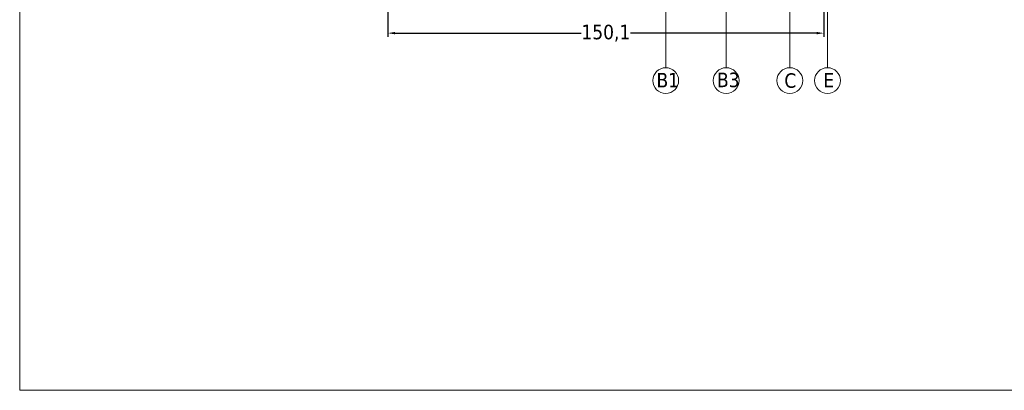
# Model space of a CAD drawing. Header units: millimetres. Extents: x 582 to 4940, y -30 to 2368.
# Tile 16 of 20: x 1243 to 1582, y 497 to 624. Entities that reach past the tile are written whole.
import ezdxf

# ---------------------------------------------------------------- set-up
doc = ezdxf.new("R2010")
doc.units = ezdxf.units.MM
doc.layers.get('0').update_dxf_attribs({"lineweight": 13})
doc.layers.add('INDICATORI', color=7, linetype='Continuous', lineweight=5)
doc.layers.add('Quote', color=5, linetype='Continuous', lineweight=9)
doc.styles.get("Standard").update_dxf_attribs({"font": 'TAHOMA.TTF'})
doc.styles.add('STANDARD-Tahoma', font='TAHOMA.TTF')
doc.dimstyles.new('Annotativa millimetri', dxfattribs={"dimscale": 0, "dimtxt": 5, "dimasz": 2.5, "dimexe": 1.25, "dimexo": 0.625, "dimtad": 1, "dimtoh": 1, "dimdec": 1, "dimtxsty": 'Standard', "dimcen": 2.5, "dimclrd": 256, "dimclre": 256, "dimclrt": 7, "dimadec": 0, "dimazin": 0, "dimtfac": 1, "dimtdec": 1, "dimtmove": 0, "dimatfit": 3, "dimfxl": 1, "dimarcsym": 0})

# ---------------------------------------------------------------- blocks, each defined once
blk = doc.blocks.new('*D32')
at = {"layer": 'Defpoints', "color": 0}
for p in [(1520.14, 660.76), (1370.02, 632.17), (1520.14, 619.82)]:
    blk.add_point(p, dxfattribs=at)
at = {"layer": 'Quote', "lineweight": -2}
for p, q in [((1520.14, 660.14), (1520.14, 618.57)), ((1370.02, 631.55), (1370.02, 618.57)), ((1372.52, 619.82), (1436.57, 619.82)), ((1517.64, 619.82), (1453.6, 619.82))]:
    blk.add_line(p, q, dxfattribs=at)
at = {"layer": 'Quote'}
for points in [[(1372.52, 620.24), (1372.52, 619.41), (1370.02, 619.82)], [(1517.64, 619.41), (1517.64, 620.24), (1520.14, 619.82)]]:
    blk.add_solid(points, dxfattribs=at)
at = {"layer": 'Quote', "color": 7, "insert": (1445.08, 619.82), "char_height": 5, "attachment_point": 5}
blk.add_mtext('150,1', dxfattribs=at)

msp = doc.modelspace()

# ---------------------------------------------------------------- linework, layer by layer
for p, q in [((1486.51, 607.94), (1486.51, 695.6)), ((1465.7, 607.94), (1465.7, 690.33)), ((1521.4, 607.94), (1521.4, 690.91)), ((1508.45, 607.94), (1508.45, 658.44))]:
    msp.add_line(p, q)
at = {"layer": 'INDICATORI', "color": 0}
for centre in [(1465.7, 603.49), (1486.51, 603.49), (1508.45, 603.49), (1521.4, 603.49)]:
    msp.add_circle(centre, 4.44, dxfattribs=at)
at = {"layer": 'Quote'}
msp.add_lwpolyline([(1243.25, 496.82), (1804.15, 496.82), (1804.15, 834.02), (1243.25, 834.02)], close=True, dxfattribs=at)

# ---------------------------------------------------------------- texts
at = {"layer": 'INDICATORI', "color": 0, "char_height": 5, "width": 4.1965, "attachment_point": 1, "style": 'STANDARD-Tahoma'}
for s, insert in [('B1', (1462.52, 606.13)), ('B3', (1483.34, 606.22)), ('C', (1506.55, 606)), ('E', (1519.98, 606.13))]:
    msp.add_mtext(s, dxfattribs=dict(at, insert=insert))

# ---------------------------------------------------------------- dimensions: what is measured, and where the dimension line sits
at = {"layer": 'Quote'}
dim = msp.add_linear_dim(base=(1520.14, 619.82), p1=(1370.02, 632.17), p2=(1520.14, 660.76), dimstyle='Annotativa millimetri', override={"dimscale": 1, "dimtad": 0, "dimlfac": 1, "dimtxsty": 'Standard', "dimsah": 1, "dimtolj": 0}, dxfattribs=at)
dim.commit()
dim.dimension.update_dxf_attribs({"geometry": '*D32', "text_midpoint": (1445.08, 619.82)})

doc.saveas('drawing.dxf')
